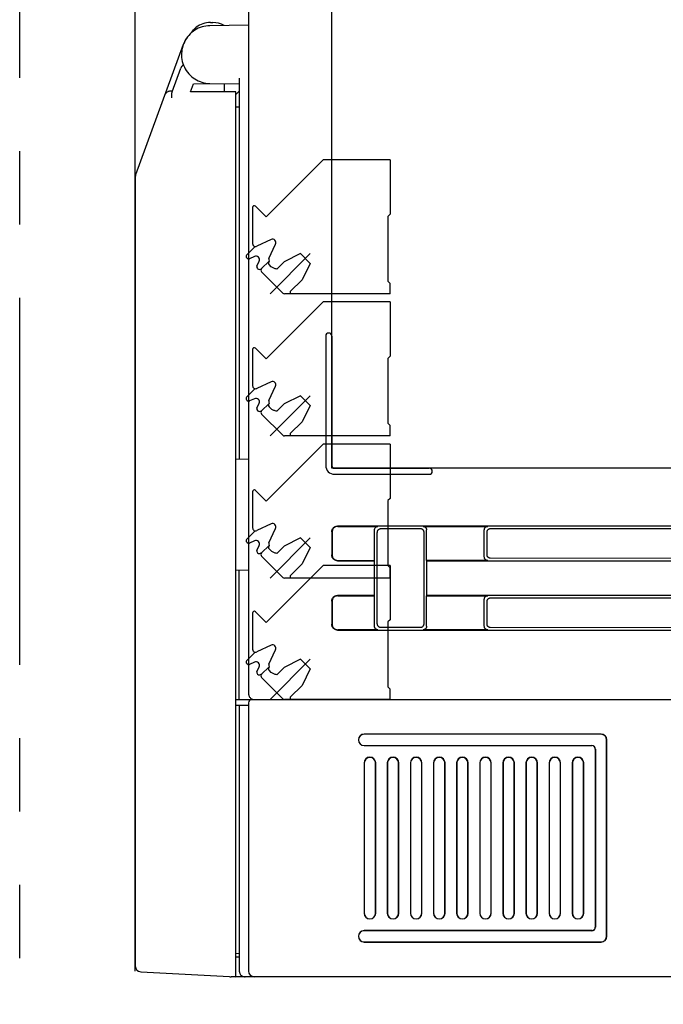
# Model space of a CAD drawing. Header units: millimetres. Extents: x 35 to 881, y -220 to 647.
# Tile 32 of 41: x 533 to 588, y 147 to 232. Entities that reach past the tile are written whole.
import ezdxf

# ---------------------------------------------------------------- set-up
doc = ezdxf.new("R2010")
doc.units = ezdxf.units.MM
doc.linetypes.add('PHANTOMX2', pattern=[127, 63.5, -12.7, 12.7, -12.7, 12.7, -12.7])
for name, color, linetype in [('10', 3, 'CONTINUOUS'), ('17', 6, 'CONTINUOUS'), ('18', 1, 'PHANTOMX2')]:
    doc.layers.add(name, color=color, linetype=linetype)

msp = doc.modelspace()

# ---------------------------------------------------------------- linework, layer by layer
at = {"layer": '10'}
for p, q in [((542.515, 150.074), (542.515, 277.074)), ((552.315, 266.923), (552.315, 174.065)), ((559.515, 193.574), (559.515, 246.574)), ((552.315, 231.931), (548.971, 231.873)), ((549.009, 232.15), (549.218, 232.15)), ((547.063, 230.933), (546.987, 230.836)), ((547.204, 231.097), (547.453, 231.406)), ((547.453, 231.406), (547.553, 231.52)), ((547.702, 231.662), (547.741, 231.694)), ((546.667, 230.232), (542.545, 218.957)), ((546.893, 230.695), (546.808, 230.548)), ((546.863, 230.647), (546.831, 230.588)), ((546.932, 230.756), (546.863, 230.647)), ((546.987, 230.836), (546.893, 230.695)), ((546.933, 230.758), (546.932, 230.756)), ((547.002, 230.857), (546.973, 230.815)), ((547.024, 230.884), (547.002, 230.857)), ((545.705, 226.144), (546.453, 228.19)), ((547.305, 226.153), (547.559, 226.848)), ((547.559, 226.848), (548.971, 226.872)), ((548.971, 226.874), (551.515, 226.829)), ((550.215, 226.852), (550.215, 226.147)), ((551.515, 227.329), (551.515, 194.377)), ((547.535, 226.148), (547.457, 226.149)), ((550.446, 226.147), (547.535, 226.148)), ((551.082, 226.141), (550.446, 226.147)), ((551.215, 225.921), (551.515, 226.221)), ((551.215, 149.574), (551.215, 226.131)), ((551.515, 224.829), (551.215, 224.824)), ((542.515, 218.785), (542.515, 150.504)), ((558.995, 205.014), (558.995, 193.814)), ((559.515, 205.014), (559.515, 193.814)), ((551.215, 194.382), (552.315, 194.363)), ((606.515, 193.574), (559.515, 193.574)), ((559.755, 193.573), (567.955, 193.573)), ((559.755, 193.054), (567.955, 193.054)), ((643.217, 188.574), (560.013, 188.574)), ((560.039, 188.547), (563.514, 188.547)), ((567.198, 188.33), (563.734, 188.327)), ((567.416, 188.547), (573.014, 188.547)), ((597.722, 188.353), (573.227, 188.334)), ((559.515, 188.075), (559.515, 186.072)), ((559.541, 188.049), (559.541, 186.098)), ((563.215, 185.6), (563.215, 188.248)), ((563.435, 180.119), (563.435, 188.028)), ((567.498, 180.116), (567.498, 188.031)), ((567.715, 185.6), (567.715, 188.248)), ((572.715, 185.899), (572.715, 188.248)), ((572.928, 188.035), (572.928, 186.112)), ((573.227, 185.813), (597.722, 185.794)), ((560.013, 185.574), (563.189, 185.574)), ((560.039, 185.6), (563.215, 185.6)), ((563.215, 185.6), (563.189, 185.574)), ((563.189, 185.574), (563.189, 182.574)), ((567.715, 185.6), (567.741, 185.574)), ((573.014, 185.6), (567.715, 185.6)), ((567.741, 182.574), (567.741, 185.574)), ((567.741, 185.574), (643.217, 185.574)), ((551.215, 184.765), (552.315, 184.784)), ((551.515, 173.574), (551.515, 184.77)), ((563.189, 182.574), (560.013, 182.574)), ((560.039, 182.547), (563.215, 182.547)), ((563.215, 182.547), (563.189, 182.574)), ((563.215, 179.899), (563.215, 182.547)), ((567.715, 182.547), (567.741, 182.574)), ((567.715, 179.899), (567.715, 182.547)), ((567.715, 182.547), (573.014, 182.547)), ((643.217, 182.574), (567.741, 182.574)), ((597.722, 182.353), (573.227, 182.334)), ((559.515, 182.075), (559.515, 180.072)), ((559.541, 182.049), (559.541, 180.098)), ((572.715, 179.899), (572.715, 182.248)), ((572.928, 182.035), (572.928, 180.112)), ((563.734, 179.82), (567.198, 179.817)), ((573.227, 179.813), (597.722, 179.794)), ((560.013, 179.574), (643.217, 179.574)), ((563.514, 179.6), (560.039, 179.6)), ((573.014, 179.6), (567.416, 179.6)), ((551.215, 173.574), (634.908, 173.574)), ((551.215, 173.074), (552.315, 173.074)), ((551.515, 173.074), (551.515, 150.074)), ((552.315, 173.274), (552.315, 150.074)), ((582.815, 170.574), (562.315, 170.574)), ((582.815, 170.558), (562.315, 170.558)), ((562.315, 169.589), (582.015, 169.589)), ((562.315, 169.574), (582.015, 169.574)), ((583.299, 153.074), (583.299, 170.074)), ((583.315, 153.074), (583.315, 170.074)), ((582.315, 169.274), (582.315, 153.874)), ((582.331, 169.274), (582.331, 153.874)), ((562.315, 168.074), (562.315, 155.074)), ((562.331, 168.074), (562.331, 155.074)), ((563.299, 155.074), (563.299, 168.074)), ((563.315, 155.074), (563.315, 168.074)), ((564.315, 168.074), (564.315, 155.074)), ((564.331, 168.074), (564.331, 155.074)), ((565.299, 155.074), (565.299, 168.074)), ((565.315, 155.074), (565.315, 168.074)), ((566.315, 168.074), (566.315, 155.074)), ((566.331, 168.074), (566.331, 155.074)), ((567.299, 155.074), (567.299, 168.074)), ((567.315, 155.074), (567.315, 168.074)), ((568.315, 168.074), (568.315, 155.074)), ((568.331, 168.074), (568.331, 155.074)), ((569.299, 155.074), (569.299, 168.074)), ((569.315, 155.074), (569.315, 168.074)), ((570.315, 168.074), (570.315, 155.074)), ((570.331, 168.074), (570.331, 155.074)), ((571.299, 155.074), (571.299, 168.074)), ((571.315, 155.074), (571.315, 168.074)), ((572.315, 168.074), (572.315, 155.074)), ((572.331, 168.074), (572.331, 155.074)), ((573.299, 155.074), (573.299, 168.074)), ((573.315, 155.074), (573.315, 168.074)), ((574.315, 168.074), (574.315, 155.074)), ((574.331, 168.074), (574.331, 155.074)), ((575.299, 155.074), (575.299, 168.074)), ((575.315, 155.074), (575.315, 168.074)), ((576.315, 168.074), (576.315, 155.074)), ((576.331, 168.074), (576.331, 155.074)), ((577.299, 155.074), (577.299, 168.074)), ((577.315, 155.074), (577.315, 168.074)), ((578.315, 168.074), (578.315, 155.074)), ((578.331, 168.074), (578.331, 155.074)), ((579.299, 155.074), (579.299, 168.074)), ((579.315, 155.074), (579.315, 168.074)), ((580.315, 168.074), (580.315, 155.074)), ((580.331, 168.074), (580.331, 155.074)), ((581.299, 155.074), (581.299, 168.074)), ((581.315, 155.074), (581.315, 168.074)), ((582.015, 153.574), (562.315, 153.574)), ((582.015, 153.558), (562.315, 153.558)), ((562.315, 152.589), (582.815, 152.589)), ((562.315, 152.574), (582.815, 152.574)), ((551.515, 151.574), (551.215, 151.579)), ((551.515, 151.27), (551.215, 151.265)), ((542.989, 150.005), (551.215, 149.574)), ((636.061, 149.574), (550.815, 149.574))]:
    msp.add_line(p, q, dxfattribs=at)
for points in [[(548.971, 231.873), (548.797, 231.864), (548.626, 231.843), (548.457, 231.81), (548.29, 231.766), (548.127, 231.711), (547.968, 231.644), (547.814, 231.566), (547.666, 231.478), (547.524, 231.38), (547.389, 231.273), (547.262, 231.157), (547.144, 231.032), (547.034, 230.899), (546.934, 230.759), (546.843, 230.612), (546.763, 230.46), (546.694, 230.302), (546.635, 230.14), (546.588, 229.974), (546.552, 229.806), (546.529, 229.635), (546.516, 229.463), (546.516, 229.291), (546.528, 229.119), (546.551, 228.949), (546.586, 228.78), (546.633, 228.614), (546.691, 228.452), (546.76, 228.294), (546.84, 228.141), (546.93, 227.994), (547.03, 227.854), (547.139, 227.721), (547.257, 227.596), (547.384, 227.479), (547.518, 227.371), (547.66, 227.272), (547.808, 227.184), (547.962, 227.106), (548.121, 227.039), (548.284, 226.983), (548.45, 226.938), (548.621, 226.905), (548.795, 226.883), (548.971, 226.874)], [(547.453, 231.406), (547.542, 231.509), (547.638, 231.605), (547.74, 231.695)], [(547.794, 231.738), (547.749, 231.699), (547.709, 231.655), (547.674, 231.607), (547.646, 231.555), (547.623, 231.5), (547.608, 231.442), (547.607, 231.438)], [(547.74, 231.695), (547.758, 231.71), (547.776, 231.724), (547.794, 231.738)], [(546.729, 230.384), (546.724, 230.374), (546.708, 230.334)], [(546.808, 230.548), (546.732, 230.393), (546.714, 230.348)], [(546.688, 228.46), (546.636, 228.429), (546.588, 228.391), (546.545, 228.347), (546.508, 228.299), (546.477, 228.246), (546.453, 228.19)], [(546.68, 228.483), (546.649, 228.463), (546.601, 228.426), (546.558, 228.382), (546.521, 228.334), (546.49, 228.281), (546.466, 228.225)], [(545.517, 226.2), (545.469, 226.196), (545.42, 226.186), (545.37, 226.171), (545.319, 226.15), (545.27, 226.122), (545.222, 226.087), (545.177, 226.045), (545.137, 225.995), (545.103, 225.94), (545.076, 225.881)], [(545.729, 226.211), (545.577, 226.203), (545.517, 226.2)], [(545.692, 225.644), (545.69, 225.703), (545.689, 225.762), (545.689, 225.819), (545.689, 225.873), (545.689, 225.924), (545.69, 225.972), (545.691, 226.014), (545.692, 226.052), (545.694, 226.083), (545.696, 226.108), (545.699, 226.127), (545.702, 226.139), (545.705, 226.143)], [(547.457, 226.149), (547.392, 226.15), (547.366, 226.15), (547.344, 226.151), (547.327, 226.151), (547.315, 226.152), (547.308, 226.152), (547.305, 226.153)], [(551.205, 226.138), (551.194, 226.139), (551.178, 226.14), (551.159, 226.14), (551.137, 226.141), (551.082, 226.141)], [(551.215, 226.131), (551.214, 226.135), (551.21, 226.137), (551.205, 226.138)], [(559.515, 188.075), (559.518, 188.128), (559.526, 188.179), (559.539, 188.23), (559.558, 188.279), (559.582, 188.325), (559.61, 188.369), (559.643, 188.409), (559.679, 188.446), (559.72, 188.478), (559.763, 188.507), (559.81, 188.53), (559.858, 188.549), (559.909, 188.563), (559.961, 188.571), (560.013, 188.574)], [(560.039, 188.547), (559.987, 188.545), (559.935, 188.536), (559.885, 188.523), (559.836, 188.504), (559.79, 188.481), (559.746, 188.452), (559.706, 188.42), (559.669, 188.383), (559.636, 188.342), (559.608, 188.299), (559.584, 188.252), (559.565, 188.204), (559.552, 188.153), (559.544, 188.101), (559.541, 188.049)], [(563.215, 188.248), (563.217, 188.282), (563.222, 188.315), (563.232, 188.347), (563.244, 188.378), (563.261, 188.408), (563.28, 188.435), (563.302, 188.46), (563.327, 188.482), (563.354, 188.501), (563.384, 188.518), (563.415, 188.53), (563.447, 188.54), (563.48, 188.545), (563.514, 188.547)], [(563.734, 188.327), (563.7, 188.325), (563.667, 188.32), (563.635, 188.31), (563.604, 188.297), (563.575, 188.281), (563.547, 188.262), (563.523, 188.24), (563.5, 188.215), (563.481, 188.187), (563.465, 188.158), (563.452, 188.127), (563.443, 188.095), (563.437, 188.062), (563.435, 188.028)], [(567.498, 188.031), (567.496, 188.065), (567.49, 188.098), (567.481, 188.13), (567.468, 188.161), (567.452, 188.19), (567.432, 188.218), (567.41, 188.243), (567.385, 188.265), (567.358, 188.284), (567.329, 188.3), (567.298, 188.313), (567.265, 188.322), (567.232, 188.328), (567.198, 188.33)], [(567.416, 188.547), (567.45, 188.545), (567.483, 188.54), (567.515, 188.53), (567.546, 188.518), (567.575, 188.501), (567.602, 188.482), (567.627, 188.46), (567.65, 188.435), (567.669, 188.408), (567.685, 188.378), (567.698, 188.347), (567.707, 188.315), (567.713, 188.282), (567.715, 188.248)], [(572.715, 188.248), (572.717, 188.282), (572.722, 188.315), (572.732, 188.347), (572.744, 188.378), (572.761, 188.408), (572.78, 188.435), (572.802, 188.46), (572.827, 188.482), (572.854, 188.501), (572.884, 188.518), (572.915, 188.53), (572.947, 188.54), (572.98, 188.545), (573.014, 188.547)], [(573.227, 188.334), (573.193, 188.333), (573.16, 188.327), (573.128, 188.318), (573.097, 188.305), (573.067, 188.289), (573.04, 188.269), (573.015, 188.247), (572.993, 188.222), (572.974, 188.195), (572.957, 188.165), (572.945, 188.134), (572.935, 188.102), (572.93, 188.069), (572.928, 188.035)], [(560.013, 185.574), (559.961, 185.576), (559.909, 185.584), (559.858, 185.598), (559.81, 185.617), (559.763, 185.64), (559.72, 185.669), (559.679, 185.701), (559.643, 185.738), (559.61, 185.778), (559.582, 185.822), (559.558, 185.869), (559.539, 185.917), (559.526, 185.968), (559.518, 186.019), (559.515, 186.072)], [(559.541, 186.098), (559.544, 186.046), (559.552, 185.994), (559.565, 185.943), (559.584, 185.895), (559.608, 185.848), (559.636, 185.805), (559.669, 185.764), (559.706, 185.728), (559.746, 185.695), (559.79, 185.666), (559.836, 185.643), (559.885, 185.624), (559.935, 185.611), (559.987, 185.602), (560.039, 185.6)], [(573.014, 185.6), (572.98, 185.602), (572.947, 185.607), (572.915, 185.617), (572.884, 185.629), (572.854, 185.646), (572.827, 185.665), (572.802, 185.687), (572.78, 185.712), (572.761, 185.739), (572.744, 185.769), (572.732, 185.8), (572.722, 185.832), (572.717, 185.865), (572.715, 185.899)], [(572.928, 186.112), (572.93, 186.078), (572.935, 186.045), (572.945, 186.013), (572.957, 185.982), (572.974, 185.952), (572.993, 185.925), (573.015, 185.9), (573.04, 185.878), (573.067, 185.858), (573.097, 185.842), (573.128, 185.829), (573.16, 185.82), (573.193, 185.815), (573.227, 185.813)], [(559.515, 182.075), (559.518, 182.128), (559.526, 182.179), (559.539, 182.23), (559.558, 182.279), (559.582, 182.325), (559.61, 182.369), (559.643, 182.409), (559.679, 182.446), (559.72, 182.478), (559.763, 182.507), (559.81, 182.53), (559.858, 182.549), (559.909, 182.563), (559.961, 182.571), (560.013, 182.574)], [(560.039, 182.547), (559.987, 182.545), (559.935, 182.536), (559.885, 182.523), (559.836, 182.504), (559.79, 182.481), (559.746, 182.452), (559.706, 182.42), (559.669, 182.383), (559.636, 182.342), (559.608, 182.299), (559.584, 182.252), (559.565, 182.204), (559.552, 182.153), (559.544, 182.101), (559.541, 182.049)], [(572.715, 182.248), (572.717, 182.282), (572.722, 182.315), (572.732, 182.347), (572.744, 182.378), (572.761, 182.408), (572.78, 182.435), (572.802, 182.46), (572.827, 182.482), (572.854, 182.501), (572.884, 182.518), (572.915, 182.53), (572.947, 182.54), (572.98, 182.545), (573.014, 182.547)], [(573.227, 182.334), (573.193, 182.333), (573.16, 182.327), (573.128, 182.318), (573.097, 182.305), (573.067, 182.289), (573.04, 182.269), (573.015, 182.247), (572.993, 182.222), (572.974, 182.195), (572.957, 182.165), (572.945, 182.134), (572.935, 182.102), (572.93, 182.069), (572.928, 182.035)], [(560.013, 179.574), (559.961, 179.576), (559.909, 179.584), (559.858, 179.598), (559.81, 179.617), (559.763, 179.64), (559.72, 179.669), (559.679, 179.701), (559.643, 179.738), (559.61, 179.778), (559.582, 179.822), (559.558, 179.869), (559.539, 179.917), (559.526, 179.968), (559.518, 180.019), (559.515, 180.072)], [(559.541, 180.098), (559.544, 180.046), (559.552, 179.994), (559.565, 179.943), (559.584, 179.895), (559.608, 179.848), (559.636, 179.805), (559.669, 179.764), (559.706, 179.728), (559.746, 179.695), (559.79, 179.666), (559.836, 179.643), (559.885, 179.624), (559.935, 179.611), (559.987, 179.602), (560.039, 179.6)], [(563.514, 179.6), (563.48, 179.602), (563.447, 179.607), (563.415, 179.617), (563.384, 179.629), (563.354, 179.646), (563.327, 179.665), (563.302, 179.687), (563.28, 179.712), (563.261, 179.739), (563.244, 179.769), (563.232, 179.8), (563.222, 179.832), (563.217, 179.865), (563.215, 179.899)], [(563.435, 180.119), (563.437, 180.085), (563.443, 180.052), (563.452, 180.02), (563.465, 179.989), (563.481, 179.96), (563.5, 179.932), (563.523, 179.907), (563.547, 179.885), (563.575, 179.866), (563.604, 179.85), (563.635, 179.837), (563.667, 179.827), (563.7, 179.822), (563.734, 179.82)], [(567.198, 179.817), (567.232, 179.819), (567.265, 179.825), (567.298, 179.834), (567.329, 179.847), (567.358, 179.863), (567.385, 179.882), (567.41, 179.905), (567.432, 179.929), (567.452, 179.957), (567.468, 179.986), (567.481, 180.017), (567.49, 180.049), (567.496, 180.082), (567.498, 180.116)], [(567.715, 179.899), (567.713, 179.865), (567.707, 179.832), (567.698, 179.8), (567.685, 179.769), (567.669, 179.739), (567.65, 179.712), (567.627, 179.687), (567.602, 179.665), (567.575, 179.646), (567.546, 179.629), (567.515, 179.617), (567.483, 179.607), (567.45, 179.602), (567.416, 179.6)], [(573.014, 179.6), (572.98, 179.602), (572.947, 179.607), (572.915, 179.617), (572.884, 179.629), (572.854, 179.646), (572.827, 179.665), (572.802, 179.687), (572.78, 179.712), (572.761, 179.739), (572.744, 179.769), (572.732, 179.8), (572.722, 179.832), (572.717, 179.865), (572.715, 179.899)], [(572.928, 180.112), (572.93, 180.078), (572.935, 180.045), (572.945, 180.013), (572.957, 179.982), (572.974, 179.952), (572.993, 179.925), (573.015, 179.9), (573.04, 179.878), (573.067, 179.858), (573.097, 179.842), (573.128, 179.829), (573.16, 179.82), (573.193, 179.815), (573.227, 179.813)], [(552.315, 174.065), (552.318, 174.013), (552.326, 173.961), (552.339, 173.91), (552.358, 173.861), (552.382, 173.815), (552.41, 173.771), (552.443, 173.73), (552.48, 173.693), (552.521, 173.66), (552.565, 173.632), (552.611, 173.608), (552.66, 173.589), (552.711, 173.576), (552.725, 173.574)], [(551.515, 150.074), (551.516, 150.033), (551.521, 149.993), (551.53, 149.953), (551.541, 149.913), (551.557, 149.873), (551.576, 149.833), (551.6, 149.794), (551.628, 149.756), (551.661, 149.72), (551.7, 149.685), (551.742, 149.654), (551.79, 149.627), (551.842, 149.604), (551.898, 149.587), (551.955, 149.577), (552.015, 149.574)]]:
    msp.add_lwpolyline(points, dxfattribs=at)
for centre, radius, start, end in [((549.009, 230.15), 2, 90, 127.44115), ((549.218, 230.15), 2, 60.80223, 90), ((543.015, 218.785), 0.5, 159.92044, 180), ((559.255, 205.014), 0.26, 0, 180), ((559.755, 193.814), 0.76, 180, 270), ((559.755, 193.814), 0.24, 180, 270), ((567.955, 193.314), 0.26, 270, 90), ((552.615, 173.274), 0.3, 90, 180), ((562.315, 170.074), 0.5, 90, 270), ((562.315, 170.074), 0.484, 90, 270), ((582.815, 170.074), 0.5, 0, 90), ((582.815, 170.074), 0.484, 0, 90), ((582.015, 169.274), 0.316, 0, 90), ((582.015, 169.274), 0.3, 0, 90), ((562.815, 168.074), 0.5, 0, 180), ((562.815, 168.074), 0.484, 0, 180), ((564.815, 168.074), 0.5, 0, 180), ((564.815, 168.074), 0.484, 0, 180), ((566.815, 168.074), 0.5, 0, 180), ((566.815, 168.074), 0.484, 0, 180), ((568.815, 168.074), 0.5, 0, 180), ((568.815, 168.074), 0.484, 0, 180), ((570.815, 168.074), 0.5, 0, 180), ((570.815, 168.074), 0.484, 0, 180), ((572.815, 168.074), 0.5, 0, 180), ((572.815, 168.074), 0.484, 0, 180), ((574.815, 168.074), 0.5, 0, 180), ((574.815, 168.074), 0.484, 0, 180), ((576.815, 168.074), 0.5, 0, 180), ((576.815, 168.074), 0.484, 0, 180), ((578.815, 168.074), 0.5, 0, 180), ((578.815, 168.074), 0.484, 0, 180), ((580.815, 168.074), 0.5, 0, 180), ((580.815, 168.074), 0.484, 0, 180), ((562.815, 155.074), 0.5, 180, 0), ((562.815, 155.074), 0.484, 180, 0), ((564.815, 155.074), 0.5, 180, 0), ((564.815, 155.074), 0.484, 180, 0), ((566.815, 155.074), 0.5, 180, 0), ((566.815, 155.074), 0.484, 180, 0), ((568.815, 155.074), 0.5, 180, 0), ((568.815, 155.074), 0.484, 180, 0), ((570.815, 155.074), 0.5, 180, 0), ((570.815, 155.074), 0.484, 180, 0), ((572.815, 155.074), 0.5, 180, 0), ((572.815, 155.074), 0.484, 180, 0), ((574.815, 155.074), 0.5, 180, 0), ((574.815, 155.074), 0.484, 180, 0), ((576.815, 155.074), 0.5, 180, 0), ((576.815, 155.074), 0.484, 180, 0), ((578.815, 155.074), 0.5, 180, 0), ((578.815, 155.074), 0.484, 180, 0), ((580.815, 155.074), 0.5, 180, 0), ((580.815, 155.074), 0.484, 180, 0), ((562.315, 153.074), 0.5, 90, 270), ((562.315, 153.074), 0.484, 90, 270), ((582.015, 153.874), 0.316, 270, 0), ((582.015, 153.874), 0.3, 270, 0), ((582.815, 153.074), 0.5, 270, 0), ((582.815, 153.074), 0.484, 270, 0), ((543.015, 150.504), 0.5, 180, 267), ((552.815, 150.074), 0.5, 180, 270), ((550.815, 150.074), 0.5, 250.2999, 270)]:
    msp.add_arc(centre, radius, start, end, dxfattribs=at)
at = {"layer": '17'}
for p, q in [((553.839, 215.338), (558.774, 220.274)), ((564.565, 220.274), (558.774, 220.274)), ((564.565, 220.274), (564.565, 215.574)), ((552.665, 216.15), (552.665, 213.013)), ((552.921, 216.256), (553.839, 215.338)), ((564.565, 215.574), (564.365, 215.374)), ((564.365, 215.374), (564.365, 209.774)), ((554.26, 213.365), (553.02, 212.787)), ((552.142, 212.015), (552.894, 212.767)), ((554.081, 211.727), (554.659, 212.966)), ((557.65, 212.148), (554.175, 208.674)), ((556.809, 212.156), (555.394, 211.449)), ((556.809, 212.156), (557.657, 211.307)), ((552.142, 211.802), (552.198, 211.747)), ((552.828, 211.898), (552.397, 211.697)), ((553.026, 211.068), (553.227, 211.499)), ((553.45, 210.848), (554.093, 211.491)), ((554.758, 210.813), (555.394, 211.449)), ((557.657, 211.307), (556.95, 209.893)), ((553.076, 210.868), (553.096, 210.848)), ((555.283, 208.732), (553.45, 210.565)), ((554.27, 211.018), (554.086, 211.201)), ((555.93, 208.874), (556.95, 209.893)), ((564.365, 209.774), (564.565, 209.574)), ((555.93, 208.874), (555.93, 208.674)), ((564.565, 208.674), (564.565, 209.574)), ((553.839, 203.038), (558.774, 207.974)), ((564.565, 208.674), (555.424, 208.674)), ((564.565, 207.974), (558.774, 207.974)), ((564.565, 207.974), (564.565, 203.274)), ((552.665, 203.85), (552.665, 200.713)), ((552.921, 203.956), (553.839, 203.038)), ((564.565, 203.274), (564.365, 203.074)), ((564.365, 203.074), (564.365, 197.474)), ((552.142, 199.715), (552.894, 200.467)), ((554.26, 201.065), (553.02, 200.487)), ((554.081, 199.427), (554.659, 200.666)), ((552.142, 199.502), (552.198, 199.447)), ((552.828, 199.598), (552.397, 199.397)), ((557.65, 199.848), (554.175, 196.374)), ((556.809, 199.856), (555.394, 199.149)), ((556.809, 199.856), (557.657, 199.007)), ((553.026, 198.768), (553.227, 199.199)), ((553.076, 198.568), (553.096, 198.548)), ((553.45, 198.548), (554.093, 199.191)), ((554.27, 198.718), (554.086, 198.901)), ((554.758, 198.513), (555.394, 199.149)), ((557.657, 199.007), (556.95, 197.593)), ((555.283, 196.432), (553.45, 198.265)), ((555.93, 196.574), (556.95, 197.593)), ((564.365, 197.474), (564.565, 197.274)), ((564.565, 196.374), (564.565, 197.274)), ((564.565, 196.374), (555.424, 196.374)), ((555.93, 196.574), (555.93, 196.374)), ((553.839, 190.738), (558.774, 195.674)), ((564.565, 195.674), (558.774, 195.674)), ((564.565, 195.674), (564.565, 190.974)), ((552.665, 191.55), (552.665, 188.413)), ((552.921, 191.656), (553.839, 190.738)), ((564.565, 190.974), (564.365, 190.774)), ((564.365, 190.774), (564.365, 185.174)), ((554.26, 188.765), (553.02, 188.187)), ((554.081, 187.127), (554.659, 188.366)), ((552.142, 187.415), (552.894, 188.167)), ((557.65, 187.548), (554.175, 184.074)), ((556.809, 187.556), (555.394, 186.849)), ((556.809, 187.556), (557.657, 186.707)), ((552.142, 187.202), (552.198, 187.147)), ((552.828, 187.298), (552.397, 187.097)), ((553.026, 186.468), (553.227, 186.899)), ((553.45, 186.248), (554.093, 186.891)), ((554.27, 186.418), (554.086, 186.601)), ((554.758, 186.213), (555.394, 186.849)), ((557.657, 186.707), (556.95, 185.293)), ((553.076, 186.268), (553.096, 186.248)), ((555.283, 184.132), (553.45, 185.965)), ((553.839, 180.238), (558.774, 185.174)), ((555.93, 184.274), (556.95, 185.293)), ((564.565, 185.174), (558.774, 185.174)), ((564.365, 185.174), (564.565, 184.974)), ((564.565, 185.174), (564.565, 180.474)), ((564.565, 184.074), (564.565, 184.974)), ((564.565, 184.074), (555.424, 184.074)), ((555.93, 184.274), (555.93, 184.074)), ((552.665, 181.05), (552.665, 177.913)), ((552.921, 181.156), (553.839, 180.238)), ((564.565, 180.474), (564.365, 180.274)), ((564.365, 180.274), (564.365, 174.674)), ((554.26, 178.265), (553.02, 177.687)), ((552.142, 176.915), (552.894, 177.667)), ((554.081, 176.627), (554.659, 177.866)), ((552.142, 176.702), (552.198, 176.647)), ((552.828, 176.798), (552.397, 176.597)), ((553.026, 175.968), (553.227, 176.399)), ((553.45, 175.748), (554.093, 176.391)), ((557.65, 177.048), (554.175, 173.574)), ((556.809, 177.056), (555.394, 176.349)), ((556.809, 177.056), (557.657, 176.207)), ((553.076, 175.768), (553.096, 175.748)), ((554.27, 175.918), (554.086, 176.101)), ((554.758, 175.713), (555.394, 176.349)), ((557.657, 176.207), (556.95, 174.793)), ((555.283, 173.632), (553.45, 175.465)), ((555.93, 173.774), (556.95, 174.793)), ((564.365, 174.674), (564.565, 174.474)), ((564.565, 173.574), (564.565, 174.474)), ((564.565, 173.574), (555.424, 173.574)), ((555.93, 173.774), (555.93, 173.574))]:
    msp.add_line(p, q, dxfattribs=at)
for centre, radius, start, end in [((552.815, 216.15), 0.15, 45, 180), ((552.915, 213.013), 0.25, 180, 295), ((554.387, 213.093), 0.3, 335, 115), ((552.248, 211.909), 0.15, 135, 225), ((552.339, 211.888), 0.2, 225, 286.84511), ((552.955, 211.626), 0.3, 335, 115), ((554.228, 211.343), 0.2, 135, 225), ((554.307, 211.621), 0.25, 155, 211.20454), ((553.217, 211.01), 0.2, 163.15489, 225), ((553.238, 210.989), 0.2, 225, 315), ((553.591, 210.706), 0.2, 135, 225), ((555.424, 208.874), 0.2, 225, 270), ((552.815, 203.85), 0.15, 45, 180), ((554.387, 200.793), 0.3, 335, 115), ((552.915, 200.713), 0.25, 180, 295), ((552.248, 199.609), 0.15, 135, 225), ((552.339, 199.588), 0.2, 225, 286.84511), ((552.955, 199.326), 0.3, 335, 115), ((554.307, 199.321), 0.25, 155, 211.20454), ((553.217, 198.71), 0.2, 163.15489, 225), ((553.238, 198.689), 0.2, 225, 315), ((553.591, 198.406), 0.2, 135, 225), ((554.228, 199.043), 0.2, 135, 225), ((555.424, 196.574), 0.2, 225, 270), ((552.815, 191.55), 0.15, 45, 180), ((552.915, 188.413), 0.25, 180, 295), ((554.387, 188.493), 0.3, 335, 115), ((552.248, 187.309), 0.15, 135, 225), ((552.339, 187.288), 0.2, 225, 286.84511), ((552.955, 187.026), 0.3, 335, 115), ((554.228, 186.743), 0.2, 135, 225), ((554.307, 187.021), 0.25, 155, 211.20454), ((553.217, 186.41), 0.2, 163.15489, 225), ((553.238, 186.389), 0.2, 225, 315), ((553.591, 186.106), 0.2, 135, 225), ((555.424, 184.274), 0.2, 225, 270), ((552.815, 181.05), 0.15, 45, 180), ((554.387, 177.993), 0.3, 335, 115), ((552.915, 177.913), 0.25, 180, 295), ((552.248, 176.809), 0.15, 135, 225), ((552.339, 176.788), 0.2, 225, 286.84511), ((552.955, 176.526), 0.3, 335, 115), ((554.228, 176.243), 0.2, 135, 225), ((554.307, 176.521), 0.25, 155, 211.20454), ((553.217, 175.91), 0.2, 163.15489, 225), ((553.238, 175.889), 0.2, 225, 315), ((553.591, 175.606), 0.2, 135, 225), ((555.424, 173.774), 0.2, 225, 270)]:
    msp.add_arc(centre, radius, start, end, dxfattribs=at)
for points in [[(554.758, 210.813), (554.671, 210.832), (554.498, 210.87), (554.333, 210.955), (554.27, 211.018)], [(554.758, 198.513), (554.671, 198.532), (554.498, 198.57), (554.333, 198.655), (554.27, 198.718)], [(554.758, 186.213), (554.671, 186.232), (554.498, 186.27), (554.333, 186.355), (554.27, 186.418)], [(554.758, 175.713), (554.671, 175.732), (554.498, 175.77), (554.333, 175.855), (554.27, 175.918)]]:
    msp.add_open_spline(points, degree=3, knots=[0, 0, 0, 0, 0.50145, 1, 1, 1, 1], dxfattribs=at)
at = {"layer": '18', "ltscale": 0.5}
msp.add_line((532.515, 49.574), (532.515, 377.574), dxfattribs=at)

doc.saveas('drawing.dxf')
